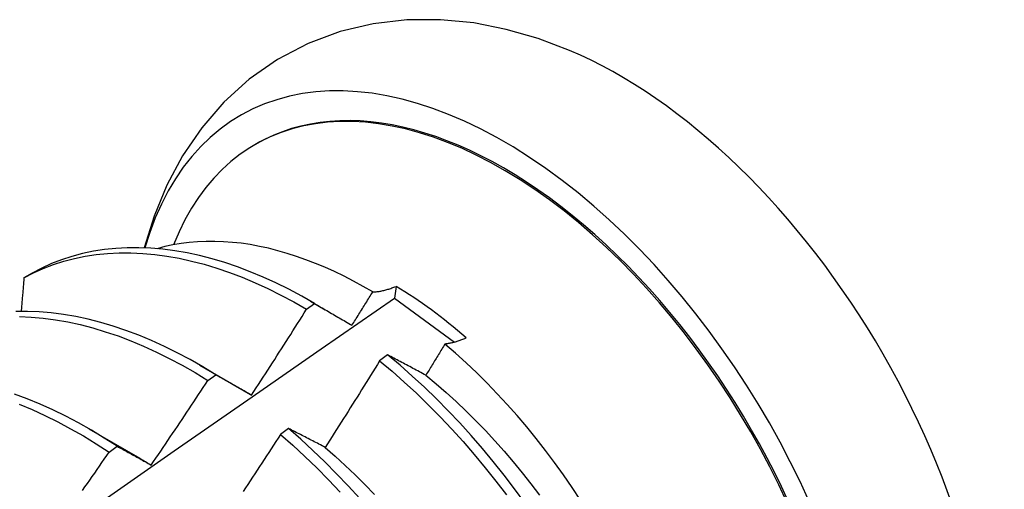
# Model space of a CAD drawing. Header units: inches. Extents: x 8.8 to 84.2, y 6.4 to 55.5.
# Tile 51 of 53: x 76.88 to 77.19, y 29.724 to 29.871. Entities that reach past the tile are written whole.
import ezdxf

# ---------------------------------------------------------------- set-up
doc = ezdxf.new("R2010")
doc.units = ezdxf.units.IN
doc.header["$MEASUREMENT"] = 0
doc.layers.add('Visible Edges(ANSI)', color=7, linetype='Continuous', lineweight=25)

msp = doc.modelspace()

# ---------------------------------------------------------------- linework, layer by layer
at = {"layer": 'Visible Edges(ANSI)'}
for p, q in [((76.95434, 29.83177), (76.95481, 29.83205)), ((76.88431, 29.79144), (76.88172, 29.78994)), ((76.9986, 29.78727), (76.99813, 29.78355)), ((76.97049, 29.78007), (76.973, 29.78187)), ((76.97174, 29.7826), (76.97634, 29.77994)), ((76.99813, 29.78355), (77.01696, 29.76973)), ((76.99597, 29.76573), (76.99346, 29.76386)), ((76.93694, 29.76256), (76.95289, 29.75333)), ((76.93948, 29.75771), (76.94199, 29.75952)), ((76.9529, 29.75331), (76.95323, 29.75312)), ((76.90214, 29.74252), (76.91809, 29.7333)), ((76.96483, 29.74263), (76.96231, 29.74075)), ((76.90846, 29.73522), (76.91097, 29.73704))]:
    msp.add_line(p, q, dxfattribs=at)
at = {"layer": 'Visible Edges(ANSI)', "flags": 128}
for points in [[(77.05313, 29.86135), (77.0433, 29.86507), (77.03325, 29.86797), (77.023, 29.86998), (77.01257, 29.87101), (77.00202, 29.87096), (76.99147, 29.86974), (76.98106, 29.86728), (76.97096, 29.86351), (76.96138, 29.85849), (76.95251, 29.85232), (76.94454, 29.84511), (76.93755, 29.83704), (76.93156, 29.82829), (76.9266, 29.81902), (76.92261, 29.80935), (76.91953, 29.79936)], [(76.99127, 29.78551), (76.98827, 29.78724), (76.98527, 29.78889), (76.98227, 29.79044), (76.97927, 29.79189), (76.97627, 29.79324), (76.97328, 29.79449), (76.97031, 29.79564), (76.96734, 29.79669), (76.9644, 29.79763), (76.96147, 29.79847), (76.95857, 29.79921), (76.95569, 29.79983), (76.95283, 29.80036), (76.95, 29.80078), (76.94719, 29.80109), (76.94442, 29.80129), (76.94167, 29.80139), (76.93896, 29.80139), (76.93628, 29.80127), (76.93365, 29.80105), (76.93105, 29.80072), (76.92851, 29.80029), (76.92601, 29.79975), (76.92356, 29.7991)], [(76.88172, 29.78994), (76.88471, 29.7915), (76.8878, 29.79288), (76.89097, 29.79409), (76.89422, 29.79514), (76.89756, 29.79601), (76.90097, 29.79671), (76.90445, 29.79724), (76.908, 29.7976), (76.91161, 29.79778), (76.91529, 29.79778), (76.91902, 29.79762), (76.9228, 29.79727), (76.92662, 29.79676), (76.93049, 29.79608), (76.9344, 29.79522), (76.93834, 29.79419), (76.94231, 29.793), (76.9463, 29.79163), (76.95031, 29.79011), (76.95434, 29.78842), (76.95837, 29.78656), (76.96241, 29.78455), (76.96645, 29.78239), (76.97049, 29.78007)], [(76.973, 29.78187), (76.96896, 29.78418), (76.96492, 29.78633), (76.96088, 29.78833), (76.95684, 29.79017), (76.95282, 29.79185), (76.94881, 29.79336), (76.94482, 29.79471), (76.94085, 29.7959), (76.93691, 29.79691), (76.93301, 29.79775), (76.92914, 29.79843), (76.92532, 29.79893), (76.92154, 29.79925), (76.91782, 29.79941), (76.91415, 29.79939), (76.91054, 29.79919), (76.90699, 29.79883), (76.90352, 29.79829), (76.90011, 29.79757), (76.89678, 29.79669), (76.89353, 29.79563), (76.89037, 29.7944), (76.88729, 29.793), (76.88431, 29.79144)], [(76.88172, 29.78994), (76.88168, 29.78951), (76.88164, 29.78907), (76.88161, 29.78863), (76.88157, 29.78819), (76.88153, 29.78775), (76.8815, 29.78731), (76.88146, 29.78687), (76.88142, 29.78643), (76.88138, 29.78599), (76.88135, 29.78555), (76.88131, 29.78511), (76.88127, 29.78467), (76.88123, 29.78423), (76.88119, 29.78379), (76.88116, 29.78335), (76.88112, 29.78291), (76.88108, 29.78246), (76.88104, 29.78202), (76.88101, 29.78158), (76.88097, 29.78114), (76.88093, 29.7807), (76.88089, 29.78026), (76.88085, 29.77982), (76.88081, 29.77938)], [(76.98475, 29.77503), (76.98503, 29.77546), (76.9853, 29.7759), (76.98557, 29.77633), (76.98584, 29.77677), (76.98612, 29.77721), (76.98639, 29.77764), (76.98666, 29.77808), (76.98693, 29.77851), (76.9872, 29.77895), (76.98748, 29.77939), (76.98775, 29.77982), (76.98802, 29.78026), (76.98829, 29.7807), (76.98856, 29.78113), (76.98883, 29.78157), (76.98911, 29.78201), (76.98938, 29.78245), (76.98965, 29.78288), (76.98992, 29.78332), (76.99019, 29.78376), (76.99046, 29.78419), (76.99073, 29.78463), (76.991, 29.78507), (76.99127, 29.78551)], [(76.99127, 29.78551), (76.99155, 29.78552), (76.99183, 29.78553), (76.99211, 29.78556), (76.9924, 29.78558), (76.99269, 29.78561), (76.99298, 29.78565), (76.99327, 29.7857), (76.99357, 29.78574), (76.99387, 29.7858), (76.99417, 29.78586), (76.99447, 29.78592), (76.99478, 29.78599), (76.99509, 29.78607), (76.99539, 29.78615), (76.99571, 29.78624), (76.99602, 29.78633), (76.99634, 29.78643), (76.99665, 29.78653), (76.99697, 29.78664), (76.99729, 29.78676), (76.99762, 29.78688), (76.99794, 29.787), (76.99827, 29.78713), (76.9986, 29.78727)], [(76.85973, 29.68704), (76.88281, 29.70328), (76.90589, 29.71945), (76.92895, 29.73557), (76.95201, 29.75162), (76.97507, 29.76762), (76.99813, 29.78355)], [(76.973, 29.78187), (76.97348, 29.78159), (76.97396, 29.78132), (76.97444, 29.78104), (76.97492, 29.78076), (76.97541, 29.78048), (76.97589, 29.7802), (76.97638, 29.77992), (76.97687, 29.77964), (76.97735, 29.77935), (76.97784, 29.77907), (76.97833, 29.77879), (76.97882, 29.7785), (76.97931, 29.77822), (76.9798, 29.77793), (76.98029, 29.77764), (76.98078, 29.77736), (76.98128, 29.77707), (76.98177, 29.77678), (76.98227, 29.77649), (76.98276, 29.7762), (76.98326, 29.77591), (76.98376, 29.77561), (76.98425, 29.77532), (76.98475, 29.77503)], [(76.94199, 29.75952), (76.93796, 29.76197), (76.93392, 29.76427), (76.92988, 29.76641), (76.92584, 29.7684), (76.9218, 29.77023), (76.91778, 29.7719), (76.91377, 29.77341), (76.90978, 29.77475), (76.90582, 29.77592), (76.90188, 29.77692), (76.89798, 29.77776), (76.89412, 29.77842), (76.8903, 29.77891), (76.88652, 29.77923), (76.8828, 29.77937), (76.87913, 29.77934)], [(76.95323, 29.75314), (76.95396, 29.75426), (76.95468, 29.75537), (76.95541, 29.75649), (76.95614, 29.75761), (76.95686, 29.75872), (76.95759, 29.75984), (76.95831, 29.76096), (76.95904, 29.76208), (76.95976, 29.7632), (76.96048, 29.76432), (76.9612, 29.76544), (76.96192, 29.76656), (76.96264, 29.76769), (76.96336, 29.76881), (76.96408, 29.76993), (76.96479, 29.77106), (76.96551, 29.77218), (76.96622, 29.77331), (76.96694, 29.77443), (76.96765, 29.77556), (76.96836, 29.77668), (76.96907, 29.77781), (76.96978, 29.77894), (76.97049, 29.78007)], [(76.88027, 29.77775), (76.884, 29.77759), (76.88777, 29.77726), (76.8916, 29.77676), (76.89546, 29.77608), (76.89937, 29.77524), (76.90331, 29.77422), (76.90727, 29.77303), (76.91126, 29.77168), (76.91527, 29.77016), (76.9193, 29.76848), (76.92333, 29.76664), (76.92738, 29.76464), (76.93142, 29.76248), (76.93545, 29.76017), (76.93948, 29.75771)], [(77.01397, 29.76916), (77.01372, 29.76875), (77.01347, 29.76834), (77.01322, 29.76793), (77.01297, 29.76752), (77.01272, 29.76711), (77.01247, 29.76671), (77.01222, 29.7663), (77.01197, 29.76589), (77.01172, 29.76548), (77.01147, 29.76507), (77.01122, 29.76466), (77.01097, 29.76425), (77.01072, 29.76384), (77.01047, 29.76343), (77.01022, 29.76302), (77.00997, 29.76261), (77.00972, 29.76221), (77.00947, 29.7618), (77.00922, 29.76139), (77.00897, 29.76098), (77.00872, 29.76057), (77.00847, 29.76016), (77.00822, 29.75976), (77.00797, 29.75935)], [(77.02066, 29.77106), (77.02037, 29.77093), (77.02007, 29.77081), (77.01977, 29.77069), (77.01948, 29.77057), (77.01919, 29.77046), (77.0189, 29.77035), (77.01861, 29.77024), (77.01832, 29.77015), (77.01804, 29.77005), (77.01775, 29.76996), (77.01747, 29.76987), (77.01719, 29.76979), (77.01691, 29.76972), (77.01663, 29.76964), (77.01636, 29.76957), (77.01608, 29.76951), (77.01581, 29.76945), (77.01554, 29.7694), (77.01527, 29.76935), (77.01501, 29.7693), (77.01475, 29.76926), (77.01448, 29.76922), (77.01422, 29.76919), (77.01397, 29.76916)], [(77.05656, 29.72013), (77.05392, 29.72412), (77.0512, 29.72805), (77.04841, 29.73192), (77.04555, 29.73572), (77.04263, 29.73945), (77.03965, 29.7431), (77.03662, 29.74667), (77.03352, 29.75016), (77.03038, 29.75356), (77.02719, 29.75687), (77.02395, 29.76009), (77.02066, 29.76321), (77.01733, 29.76624), (77.01397, 29.76916)], [(77.00797, 29.75935), (77.00746, 29.75962), (77.00695, 29.75989), (77.00644, 29.76017), (77.00594, 29.76044), (77.00543, 29.76071), (77.00492, 29.76098), (77.00442, 29.76125), (77.00392, 29.76152), (77.00341, 29.76179), (77.00291, 29.76205), (77.00241, 29.76232), (77.00191, 29.76259), (77.00141, 29.76285), (77.00091, 29.76312), (77.00041, 29.76338), (76.99992, 29.76364), (76.99942, 29.76391), (76.99892, 29.76417), (76.99843, 29.76443), (76.99794, 29.76469), (76.99744, 29.76495), (76.99695, 29.76521), (76.99646, 29.76547), (76.99597, 29.76573)], [(77.03905, 29.71933), (77.03583, 29.72371), (77.03254, 29.72802), (77.02916, 29.73225), (77.02572, 29.73638), (77.0222, 29.74043), (77.01862, 29.74437), (77.01497, 29.74822), (77.01127, 29.75195), (77.00751, 29.75558), (77.00371, 29.75908), (76.99986, 29.76247), (76.99597, 29.76573)], [(76.99346, 29.76386), (76.99275, 29.76273), (76.99205, 29.76159), (76.99134, 29.76045), (76.99063, 29.75931), (76.98992, 29.75818), (76.98922, 29.75704), (76.98851, 29.75591), (76.9878, 29.75477), (76.98709, 29.75364), (76.98637, 29.75251), (76.98566, 29.75137), (76.98495, 29.75024), (76.98423, 29.74911), (76.98352, 29.74798), (76.9828, 29.74685), (76.98209, 29.74572), (76.98137, 29.74459), (76.98065, 29.74346), (76.97993, 29.74233), (76.97921, 29.7412), (76.97849, 29.74008), (76.97777, 29.73895), (76.97705, 29.73783), (76.97632, 29.7367)], [(76.99346, 29.76386), (76.99734, 29.7606), (77.00119, 29.7572), (77.00499, 29.75369), (77.00874, 29.75005), (77.01244, 29.74631), (77.01608, 29.74246), (77.01966, 29.73851), (77.02317, 29.73445), (77.02661, 29.73031), (77.02998, 29.72608), (77.03327, 29.72177)], [(76.94199, 29.75952), (76.94245, 29.75926), (76.94291, 29.75901), (76.94337, 29.75875), (76.94383, 29.75849), (76.94429, 29.75823), (76.94476, 29.75797), (76.94522, 29.75771), (76.94569, 29.75745), (76.94615, 29.75718), (76.94662, 29.75692), (76.94708, 29.75665), (76.94755, 29.75639), (76.94802, 29.75612), (76.94849, 29.75586), (76.94896, 29.75559), (76.94943, 29.75532), (76.9499, 29.75505), (76.95038, 29.75478), (76.95085, 29.75451), (76.95132, 29.75424), (76.9518, 29.75396), (76.95227, 29.75369), (76.95275, 29.75342), (76.95323, 29.75314)], [(76.92169, 29.73114), (76.92244, 29.73224), (76.92319, 29.73334), (76.92394, 29.73445), (76.92469, 29.73555), (76.92544, 29.73665), (76.92619, 29.73775), (76.92693, 29.73886), (76.92768, 29.73996), (76.92842, 29.74106), (76.92917, 29.74217), (76.92991, 29.74328), (76.93065, 29.74438), (76.93139, 29.74549), (76.93213, 29.7466), (76.93287, 29.74771), (76.93361, 29.74882), (76.93435, 29.74993), (76.93508, 29.75104), (76.93582, 29.75215), (76.93655, 29.75326), (76.93729, 29.75437), (76.93802, 29.75548), (76.93875, 29.7566), (76.93948, 29.75771)], [(77.00797, 29.75933), (77.01118, 29.75668), (77.01436, 29.75392), (77.0175, 29.75107), (77.0206, 29.74812), (77.02366, 29.74508), (77.02668, 29.74196), (77.02965, 29.73875), (77.03257, 29.73547), (77.03544, 29.73211), (77.03825, 29.72869), (77.041, 29.7252), (77.04369, 29.72164)], [(76.91097, 29.73704), (76.90695, 29.73963), (76.90292, 29.74207), (76.89888, 29.74436), (76.89484, 29.7465), (76.8908, 29.74848), (76.88677, 29.7503), (76.88274, 29.75196), (76.87874, 29.75345)], [(76.88024, 29.75022), (76.88426, 29.74855), (76.8883, 29.74671), (76.89234, 29.74472), (76.89638, 29.74257), (76.90042, 29.74027), (76.90445, 29.73782), (76.90846, 29.73522)], [(76.97632, 29.7367), (76.97583, 29.73696), (76.97535, 29.73721), (76.97486, 29.73746), (76.97437, 29.73772), (76.97389, 29.73797), (76.9734, 29.73822), (76.97292, 29.73847), (76.97244, 29.73872), (76.97196, 29.73897), (76.97148, 29.73922), (76.971, 29.73947), (76.97052, 29.73971), (76.97004, 29.73996), (76.96956, 29.74021), (76.96908, 29.74045), (76.96861, 29.7407), (76.96813, 29.74094), (76.96766, 29.74118), (76.96718, 29.74142), (76.96671, 29.74167), (76.96624, 29.74191), (76.96577, 29.74215), (76.9653, 29.74239), (76.96483, 29.74263)], [(76.98719, 29.72063), (76.9836, 29.72457), (76.97995, 29.7284), (76.97625, 29.73213), (76.97249, 29.73575), (76.96868, 29.73925), (76.96483, 29.74263)], [(76.96231, 29.74075), (76.96159, 29.73963), (76.96086, 29.73851), (76.96013, 29.73739), (76.9594, 29.73626), (76.95867, 29.73514), (76.95794, 29.73402), (76.95721, 29.7329), (76.95648, 29.73178), (76.95574, 29.73067), (76.95501, 29.72955), (76.95427, 29.72843), (76.95354, 29.72731), (76.9528, 29.7262), (76.95206, 29.72508), (76.95133, 29.72397), (76.95059, 29.72285)], [(76.96231, 29.74075), (76.96616, 29.73737), (76.96996, 29.73386), (76.97372, 29.73023), (76.97742, 29.7265), (76.98107, 29.72265)], [(76.90013, 29.72317), (76.90089, 29.72427), (76.90165, 29.72536), (76.90241, 29.72645), (76.90317, 29.72755), (76.90393, 29.72864), (76.90469, 29.72974), (76.90544, 29.73083), (76.9062, 29.73193), (76.90696, 29.73303), (76.90771, 29.73412), (76.90846, 29.73522)], [(76.91097, 29.73704), (76.91141, 29.73681), (76.91185, 29.73657), (76.91229, 29.73633), (76.91273, 29.73609), (76.91317, 29.73585), (76.91361, 29.73561), (76.91405, 29.73537), (76.91449, 29.73513), (76.91494, 29.73489), (76.91538, 29.73464), (76.91583, 29.7344), (76.91628, 29.73415), (76.91672, 29.73391), (76.91717, 29.73366), (76.91762, 29.73341), (76.91807, 29.73316), (76.91852, 29.73291), (76.91897, 29.73266), (76.91942, 29.73241), (76.91988, 29.73216), (76.92033, 29.73191), (76.92078, 29.73165), (76.92124, 29.7314), (76.92169, 29.73114)], [(76.9763, 29.73667), (76.97948, 29.73391), (76.98262, 29.73105), (76.98573, 29.7281), (76.9888, 29.72507), (76.99182, 29.72195)], [(76.91808, 29.73327), (76.91823, 29.73318), (76.91838, 29.73309), (76.91853, 29.73301), (76.91868, 29.73292), (76.91883, 29.73283), (76.91898, 29.73274), (76.91913, 29.73265), (76.91928, 29.73256), (76.91943, 29.73248), (76.91958, 29.73239), (76.91973, 29.7323), (76.91988, 29.73221), (76.92003, 29.73212), (76.92018, 29.73203), (76.92033, 29.73194), (76.92048, 29.73184), (76.92063, 29.73175), (76.92078, 29.73166), (76.92093, 29.73157), (76.92108, 29.73148), (76.92123, 29.73139), (76.92138, 29.73129), (76.92153, 29.7312), (76.92168, 29.73111)]]:
    msp.add_lwpolyline(points, dxfattribs=at)
at = {"layer": 'Visible Edges(ANSI)'}
for centre, major_axis, start_param, end_param in [((77.03242, 29.69728), (0.08271, -0.14363), 5.847071, 9.934273), ((77.06861, 29.71812), (-0.08271, 0.14363), 3.792594, 5.632184), ((77.03242, 29.69728), (0.07761, -0.13476), 0, 3.141593), ((77.03194, 29.69701), (-0.07761, 0.13476), 2.782688, 6.718054), ((76.9966, 29.67665), (0.06824, -0.11849), 2.106565, 2.33742)]:
    msp.add_ellipse(centre, major_axis=major_axis, ratio=0.578093, start_param=start_param, end_param=end_param, dxfattribs=at)

doc.saveas('drawing.dxf')
